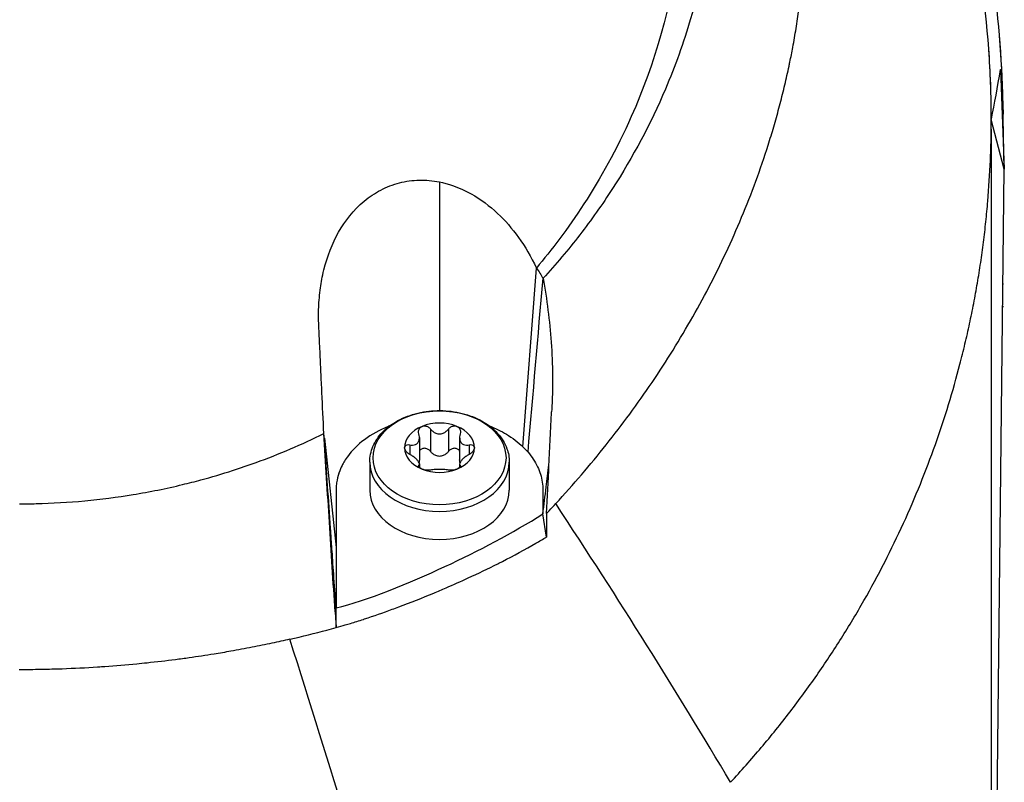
# Model space of a CAD drawing. Header units: millimetres. Extents: x 0 to 4378, y 0 to 2376.
# Tile 218 of 256: x 2297 to 2336, y 1601 to 1632. Entities that reach past the tile are written whole.
import ezdxf

# ---------------------------------------------------------------- set-up
doc = ezdxf.new("R2010")
doc.units = ezdxf.units.MM
doc.header["$LTSCALE"] = 0.2

# ---------------------------------------------------------------- blocks, each defined once
blk = doc.blocks.new('A$Ca6fc7631')
for p, q in [((39.372, 994.5), (39.525, 990.5)), ((39.412, 994.5), (39.481, 992.708)), ((39.486, 992.568), (39.481, 992.708)), ((39.525, 990.5), (39.002, 992.492)), ((39.525, 990.5), (39.486, 992.568)), ((39, 992.109), (39, 947.8)), ((39.048, 947.8), (39.525, 990.5)), ((15.89, 990.058), (15.89, 990.058)), ((16.114, 990.067), (16.114, 990.067)), ((16.857, 989.993), (16.857, 980.822)), ((13.613, 989.026), (13.613, 989.027)), ((20.203, 979.371), (20.746, 986.54)), ((39.481, 986.5), (39.488, 986.5)), ((39.474, 985.9), (39.488, 985.9)), ((39.464, 985), (39.488, 985)), ((16.501, 980.079), (16.501, 979.181)), ((17.213, 980.079), (17.213, 979.181)), ((12.235, 979.72), (12.707, 975.327)), ((16.049, 979.74), (16.049, 978.842)), ((17.665, 979.74), (17.665, 978.842)), ((20.25, 979.988), (20.249, 979.987)), ((15.672, 979.45), (15.672, 979.064)), ((18.041, 979.45), (18.041, 979.064)), ((19.984, 979.558), (19.984, 979.558)), ((12.951, 978.626), (12.951, 978.626)), ((14.057, 978.76), (14.057, 977.635)), ((16.029, 978.628), (16.029, 978.564)), ((16.049, 978.681), (16.049, 978.54)), ((17.665, 978.681), (17.665, 978.54)), ((17.685, 978.628), (17.685, 978.564)), ((19.657, 978.76), (19.657, 977.635)), ((21.15, 975.751), (21.007, 976.677)), ((18.357, 974.271), (18.357, 974.271)), ((15.281, 972.97), (15.281, 972.97)), ((15.357, 972.999), (15.357, 972.999)), ((10.7, 971.616), (10.7, 971.617))]:
    blk.add_line(p, q)
for centre, radius, start, end in [((0, 992.5), 39.476, 0.531, 8.3165), ((0, 992.5), 39.45, 359.9495, 359.9499), ((0, 992.5), 39.476, 359.1289, 359.1291), ((0, 992.5), 24.081, 326.9879841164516, 326.9880299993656), ((0, 992.5), 24.081, 327.0388, 327.0393), ((14.626, 978.859), 1.895, 197.129, 197.633), ((12.619, 974.479), 1.5, 94.8183, 94.8471), ((12.619, 974.479), 1.25, 94.9811, 95.0223), ((12.619, 974.479), 1.5, 89.3002, 89.3026), ((12.619, 974.479), 1.25, 87.9259, 87.9274), ((12.619, 974.479), 1.25, 272.8957, 273.0448), ((12.619, 974.479), 1.5, 273.0702, 273.2072), ((13.7, 969.721), 3, 135.615, 135.628)]:
    blk.add_arc(centre, radius, start, end)
blk.add_ellipse((16.857, 978.928), major_axis=(-2.669, 0), ratio=0.707098)
for centre, major_axis, ratio, start_param, end_param in [((16.857, 979.332), (-1.4, 0), 0.707098, 5.235991, 6.283188), ((16.857, 979.332), (1.4, 0), 0.707098, 1.0472, 2.094398), ((16.857, 979.332), (1.4, 0), 0.707098, 0.000003, 1.0472), ((3.21, 979.738), (9.025, -0.985), 0.700615, 0.151777, 0.179961), ((16.857, 979.332), (-1.4, 0), 0.707098, 0.000003, 1.0472), ((16.857, 979.332), (1.4, 0), 0.707098, 5.235991, 6.283188), ((16.496, 977.464), (4.58, 0.016), 0.70633, 0.543334, 0.62549), ((16.857, 978.76), (2.8, 0), 0.707098, 3.141596, 6.283185), ((16.857, 979.332), (-1.4, 0), 0.707098, 1.0472, 2.094398), ((16.857, 977.635), (2.8, 0), 0.707098, 3.141596, 6.283185), ((-370.246, 1181.599), (-412.026, 282.639), 0.221572, 3.587224, 3.640482), ((12182.285, 1322.038), (-12145.947, -951.415), 0.796729, 6.220847, 6.221096), ((-197.713, 1206.588), (216.69, -397.487), 0.211877, 0.781255, 0.828265)]:
    blk.add_ellipse(centre, major_axis=major_axis, ratio=ratio, start_param=start_param, end_param=end_param)
for points, knots in [([(21.522, 977.089), (21.876, 977.472), (22.222, 977.86), (22.557, 978.252), (22.897, 978.647), (23.227, 979.047), (23.548, 979.45), (23.872, 979.858), (24.186, 980.27), (24.491, 980.684), (24.8, 981.104), (25.098, 981.527), (25.386, 981.952), (25.678, 982.383), (25.96, 982.817), (26.231, 983.252), (26.505, 983.694), (26.769, 984.138), (27.022, 984.584), (27.279, 985.036), (27.524, 985.49), (27.759, 985.945), (27.996, 986.407), (28.223, 986.87), (28.438, 987.335), (28.656, 987.806), (28.862, 988.278), (29.057, 988.751), (29.455, 989.718), (29.804, 990.687), (30.105, 991.653), (30.182, 991.9), (30.255, 992.146), (30.326, 992.392), (30.397, 992.64), (30.465, 992.888), (30.53, 993.136), (30.595, 993.385), (30.657, 993.635), (30.716, 993.884), (30.775, 994.135), (30.832, 994.385), (30.885, 994.635), (30.896, 994.691), (30.908, 994.746), (30.919, 994.801), (30.96, 994.999), (30.999, 995.196), (31.036, 995.391), (31.084, 995.646), (31.128, 995.899), (31.169, 996.149), (31.211, 996.405), (31.249, 996.659), (31.284, 996.911), (31.319, 997.167), (31.352, 997.421), (31.381, 997.675), (31.435, 998.151), (31.479, 998.624), (31.511, 999.098), (31.514, 999.135), (31.516, 999.171), (31.519, 999.208), (31.536, 999.465), (31.549, 999.721), (31.56, 999.976), (31.565, 1000.105), (31.57, 1000.233), (31.574, 1000.361), (31.577, 1000.489), (31.58, 1000.617), (31.582, 1000.745), (31.585, 1000.874), (31.586, 1001.002), (31.586, 1001.13), (31.587, 1001.259), (31.587, 1001.387), (31.586, 1001.515), (31.584, 1001.773), (31.578, 1002.029), (31.57, 1002.284), (31.561, 1002.542), (31.549, 1002.798), (31.535, 1003.053), (31.52, 1003.311), (31.501, 1003.566), (31.48, 1003.821), (31.437, 1004.338), (31.382, 1004.848), (31.315, 1005.351), (31.247, 1005.866), (31.166, 1006.373), (31.074, 1006.873), (31.027, 1007.127), (30.978, 1007.378), (30.925, 1007.628), (30.872, 1007.881), (30.817, 1008.132), (30.758, 1008.38), (30.699, 1008.632), (30.637, 1008.881), (30.572, 1009.128), (30.506, 1009.378), (30.438, 1009.626), (30.367, 1009.871), (30.224, 1010.366), (30.072, 1010.847), (29.902, 1011.342), (29.819, 1011.582), (29.732, 1011.824), (29.641, 1012.068), (29.552, 1012.306), (29.459, 1012.546), (29.362, 1012.788), (29.267, 1013.024), (29.168, 1013.262), (29.065, 1013.501), (28.964, 1013.735), (28.859, 1013.97), (28.749, 1014.207), (28.642, 1014.438), (28.531, 1014.67), (28.416, 1014.904), (28.303, 1015.133), (28.186, 1015.363), (28.065, 1015.594), (27.947, 1015.82), (27.824, 1016.047), (27.697, 1016.274), (27.573, 1016.498), (27.444, 1016.722), (27.312, 1016.946), (27.182, 1017.166), (27.048, 1017.387), (26.91, 1017.608), (26.824, 1017.746), (26.736, 1017.883), (26.647, 1018.021), (26.595, 1018.101), (26.543, 1018.181), (26.491, 1018.261), (26.42, 1018.368), (26.348, 1018.475), (26.275, 1018.583), (26.203, 1018.69), (26.129, 1018.796), (26.055, 1018.902), (25.908, 1019.113), (25.758, 1019.323), (25.603, 1019.534), (25.301, 1019.945), (24.984, 1020.355), (24.652, 1020.762), (24.329, 1021.158), (23.992, 1021.552), (23.64, 1021.943), (23.467, 1022.134), (23.291, 1022.325), (23.111, 1022.515), (23.022, 1022.608), (22.932, 1022.702), (22.842, 1022.795), (22.796, 1022.842), (22.751, 1022.888), (22.705, 1022.935), (22.66, 1022.981), (22.614, 1023.027), (22.568, 1023.073), (22.477, 1023.165), (22.385, 1023.256), (22.291, 1023.347), (22.199, 1023.438), (22.105, 1023.528), (22.011, 1023.618), (21.917, 1023.708), (21.823, 1023.797), (21.728, 1023.886), (21.68, 1023.93), (21.632, 1023.974), (21.584, 1024.018), (21.537, 1024.062), (21.489, 1024.106), (21.44, 1024.15), (21.249, 1024.324), (21.054, 1024.497), (20.857, 1024.668), (20.661, 1024.838), (20.462, 1025.006), (20.26, 1025.172), (20.146, 1025.266), (20.031, 1025.359), (19.916, 1025.452), (19.622, 1025.687), (19.326, 1025.915), (19.03, 1026.137), (18.819, 1026.293), (18.608, 1026.446), (18.397, 1026.596), (18.29, 1026.672), (18.183, 1026.747), (18.076, 1026.821), (17.968, 1026.895), (17.86, 1026.969), (17.753, 1027.041), (17.644, 1027.114), (17.535, 1027.187), (17.426, 1027.258), (17.317, 1027.33), (17.207, 1027.401), (17.097, 1027.471), (16.987, 1027.541), (16.877, 1027.611), (16.766, 1027.68), (16.655, 1027.749), (16.544, 1027.817), (16.432, 1027.885), (16.207, 1028.021), (15.982, 1028.154), (15.757, 1028.283), (15.643, 1028.348), (15.529, 1028.413), (15.415, 1028.476), (15.301, 1028.54), (15.186, 1028.603), (15.071, 1028.665), (14.956, 1028.728), (14.841, 1028.79), (14.725, 1028.851), (14.609, 1028.912), (14.493, 1028.972), (14.377, 1029.032), (14.26, 1029.091), (14.143, 1029.151), (14.026, 1029.209), (13.909, 1029.267), (13.791, 1029.325), (13.674, 1029.382), (13.436, 1029.496), (13.199, 1029.607), (12.962, 1029.715), (12.843, 1029.769), (12.723, 1029.823), (12.604, 1029.875), (12.483, 1029.928), (12.363, 1029.98), (12.243, 1030.032), (12.122, 1030.083), (12.001, 1030.134), (11.88, 1030.184), (11.759, 1030.234), (11.637, 1030.283), (11.516, 1030.331), (11.416, 1030.371), (11.316, 1030.41), (11.217, 1030.449), (11.194, 1030.458), (11.172, 1030.466), (11.15, 1030.475), (11.027, 1030.522), (10.904, 1030.569), (10.781, 1030.614), (10.534, 1030.707), (10.286, 1030.795), (10.041, 1030.881), (9.791, 1030.967), (9.542, 1031.05), (9.294, 1031.13), (9.042, 1031.211), (8.791, 1031.288), (8.541, 1031.361), (8.286, 1031.436), (8.034, 1031.508), (7.782, 1031.575), (7.526, 1031.644), (7.272, 1031.709), (7.019, 1031.771), (6.761, 1031.834), (6.505, 1031.893), (6.25, 1031.948), (5.991, 1032.005), (5.733, 1032.057), (5.478, 1032.106), (5.217, 1032.157), (4.958, 1032.203), (4.701, 1032.246), (4.439, 1032.289), (4.179, 1032.329), (3.921, 1032.365), (3.79, 1032.383), (3.66, 1032.4), (3.53, 1032.417), (3.399, 1032.434), (3.268, 1032.449), (3.138, 1032.464), (3.115, 1032.467), (3.091, 1032.469), (3.068, 1032.473)], [0, 0, 0, 0, 0.0176061, 0.0176061, 0.0176061, 0.0354142, 0.0354142, 0.0354142, 0.0534332, 0.0534332, 0.0534332, 0.0716724, 0.0716724, 0.0716724, 0.090142, 0.090142, 0.090142, 0.1088527, 0.1088527, 0.1088527, 0.1278165, 0.1278165, 0.1278165, 0.1470458, 0.1470458, 0.1470458, 0.1665545, 0.1665545, 0.1665545, 0.2064712, 0.2064712, 0.2064712, 0.21665, 0.21665, 0.21665, 0.2269133, 0.2269133, 0.2269133, 0.2372635, 0.2372635, 0.2372635, 0.2477034, 0.2477034, 0.2477034, 0.25, 0.25, 0.25, 0.2582886, 0.2582886, 0.2582886, 0.2691214, 0.2691214, 0.2691214, 0.2801705, 0.2801705, 0.2801705, 0.2913913, 0.2913913, 0.2913913, 0.3125, 0.3125, 0.3125, 0.3141312, 0.3141312, 0.3141312, 0.3256078, 0.3256078, 0.3256078, 0.3313866, 0.3313866, 0.3313866, 0.3371928, 0.3371928, 0.3371928, 0.3430268, 0.3430268, 0.3430268, 0.3488891, 0.3488891, 0.3488891, 0.3607001, 0.3607001, 0.3607001, 0.3726291, 0.3726291, 0.3726291, 0.3846813, 0.3846813, 0.3846813, 0.4091784, 0.4091784, 0.4091784, 0.4342205, 0.4342205, 0.4342205, 0.4469543, 0.4469543, 0.4469543, 0.4598348, 0.4598348, 0.4598348, 0.4728654, 0.4728654, 0.4728654, 0.4860502, 0.4860502, 0.4860502, 0.5126453, 0.5126453, 0.5126453, 0.5255293, 0.5255293, 0.5255293, 0.538075, 0.538075, 0.538075, 0.550309, 0.550309, 0.550309, 0.5622545, 0.5622545, 0.5622545, 0.5739321, 0.5739321, 0.5739321, 0.58536, 0.58536, 0.58536, 0.5965545, 0.5965545, 0.5965545, 0.6075301, 0.6075301, 0.6075301, 0.6183, 0.6183, 0.6183, 0.625, 0.625, 0.625, 0.6288766, 0.6288766, 0.6288766, 0.6340986, 0.6340986, 0.6340986, 0.6392789, 0.6392789, 0.6392789, 0.6495199, 0.6495199, 0.6495199, 0.6695575, 0.6695575, 0.6695575, 0.6890594, 0.6890594, 0.6890594, 0.6986281, 0.6986281, 0.6986281, 0.7033699, 0.7033699, 0.7033699, 0.7057305, 0.7057305, 0.7057305, 0.7080842, 0.7080842, 0.7080842, 0.7127719, 0.7127719, 0.7127719, 0.7174336, 0.7174336, 0.7174336, 0.72207, 0.72207, 0.72207, 0.7243789, 0.7243789, 0.7243789, 0.7266817, 0.7266817, 0.7266817, 0.7358337, 0.7358337, 0.7358337, 0.7448943, 0.7448943, 0.7448943, 0.75, 0.75, 0.75, 0.7629506, 0.7629506, 0.7629506, 0.7721234, 0.7721234, 0.7721234, 0.7767514, 0.7767514, 0.7767514, 0.7814076, 0.7814076, 0.7814076, 0.7860925, 0.7860925, 0.7860925, 0.7908067, 0.7908067, 0.7908067, 0.7955507, 0.7955507, 0.7955507, 0.8003249, 0.8003249, 0.8003249, 0.8099662, 0.8099662, 0.8099662, 0.8148344, 0.8148344, 0.8148344, 0.8197352, 0.8197352, 0.8197352, 0.824669, 0.824669, 0.824669, 0.8296365, 0.8296365, 0.8296365, 0.8346384, 0.8346384, 0.8346384, 0.8396753, 0.8396753, 0.8396753, 0.8498568, 0.8498568, 0.8498568, 0.8550029, 0.8550029, 0.8550029, 0.8601868, 0.8601868, 0.8601868, 0.8654093, 0.8654093, 0.8654093, 0.8706713, 0.8706713, 0.8706713, 0.875, 0.875, 0.875, 0.8759735, 0.8759735, 0.8759735, 0.8813174, 0.8813174, 0.8813174, 0.8921352, 0.8921352, 0.8921352, 0.9031331, 0.9031331, 0.9031331, 0.9143197, 0.9143197, 0.9143197, 0.9257045, 0.9257045, 0.9257045, 0.9372979, 0.9372979, 0.9372979, 0.9491111, 0.9491111, 0.9491111, 0.9611564, 0.9611564, 0.9611564, 0.9734471, 0.9734471, 0.9734471, 0.9859982, 0.9859982, 0.9859982, 0.9923764, 0.9923764, 0.9923764, 0.9988259, 0.9988259, 0.9988259, 0.9999991, 0.9999991, 0.9999991, 0.9999991]), ([(3.067, 1030.324), (3.661, 1030.271), (4.249, 1030.19), (5.425, 1029.991), (6.011, 1029.873), (7.755, 1029.466), (8.899, 1029.123), (10.333, 1028.595), (10.649, 1028.473), (11.323, 1028.197), (11.679, 1028.044), (14.855, 1026.595), (17.439, 1024.864), (19.963, 1022.486), (20.25, 1022.202), (20.831, 1021.603), (21.137, 1021.274), (21.571, 1020.782), (21.708, 1020.621), (22.123, 1020.127), (22.393, 1019.79), (23.726, 1018.038), (24.649, 1016.533), (25.789, 1014.179), (26.128, 1013.38), (26.574, 1012.161), (26.713, 1011.75), (27.101, 1010.5), (27.318, 1009.652), (27.659, 1007.957), (27.784, 1007.113), (27.887, 1006.051), (27.906, 1005.835), (27.952, 1005.187), (27.972, 1004.751), (27.99, 1003.883), (27.987, 1003.453), (27.962, 1002.622), (27.94, 1002.218), (27.895, 1001.626), (27.878, 1001.437), (27.822, 1000.882), (27.777, 1000.511), (27.63, 999.492), (27.513, 998.847), (27.243, 997.649), (27.099, 997.091), (26.653, 995.581), (26.314, 994.638), (25.331, 992.333), (24.62, 990.996), (23.389, 989.089), (22.95, 988.47), (22.253, 987.569), (22.014, 987.273), (21.524, 986.693), (21.272, 986.407), (21.014, 986.127)], [0.000673, 0.000673, 0.000673, 0.000673, 0.17971, 0.17971, 0.359414, 0.359414, 0.719115, 0.719115, 0.821903, 0.821903, 0.939217, 0.939217, 1.878781, 1.878781, 2.003585, 2.003585, 2.132306, 2.132306, 2.194382, 2.194382, 2.320835, 2.320835, 2.839695, 2.839695, 3.097862, 3.097862, 3.226611, 3.226611, 3.487514, 3.487514, 3.742939, 3.742939, 3.808139, 3.808139, 3.938003, 3.938003, 4.064823, 4.064823, 4.184569, 4.184569, 4.240791, 4.240791, 4.350575, 4.350575, 4.547218, 4.547218, 4.711517, 4.711517, 4.997302, 4.997302, 5.425596, 5.425596, 5.639642, 5.639642, 5.746661, 5.746661, 5.853484, 5.853484, 5.853484, 5.853484]), ([(-20.745, 986.544), (-21.938, 987.968), (-23.365, 989.948), (-25.506, 994.763), (-26.149, 997.036), (-26.658, 1000.904), (-26.71, 1002.466), (-26.418, 1007.285), (-25.552, 1010.469), (-22.584, 1016.353), (-20.519, 1018.987), (-15.729, 1023.14), (-13.138, 1024.718), (-9.113, 1026.35), (-7.859, 1026.758), (-5.424, 1027.37), (-4.242, 1027.59), (-2.061, 1027.855), (-1.023, 1027.927), (0.009, 1027.927)], [0.00006, 0.00006, 0.00006, 0.00006, 0.573445, 0.573445, 1.042964, 1.042964, 1.354643, 1.354643, 2.020603, 2.020603, 2.682931, 2.682931, 3.272812, 3.272812, 3.528366, 3.528366, 3.761032, 3.761032, 3.957509, 3.957509, 3.957509, 3.957509]), ([(0.009, 1027.927), (1.021, 1027.926), (2.038, 1027.857), (4.205, 1027.597), (5.393, 1027.378), (7.824, 1026.769), (9.07, 1026.365), (13.088, 1024.746), (15.68, 1023.175), (20.477, 1019.036), (22.549, 1016.407), (25.534, 1010.528), (26.408, 1007.344), (26.714, 1002.522), (26.665, 1000.954), (26.161, 997.072), (25.519, 994.79), (23.374, 989.956), (21.942, 987.969), (20.746, 986.54)], [0, 0, 0, 0, 0.303446, 0.303446, 0.671478, 0.671478, 1.071867, 1.071867, 2.000494, 2.000494, 3.044687, 3.044687, 4.094781, 4.094781, 4.588026, 4.588026, 5.331255, 5.331255, 6.239245, 6.239245, 6.239245, 6.239245]), ([(28.534, 965.913), (28.961, 966.371), (29.373, 966.836), (30.17, 967.778), (30.555, 968.255), (31.296, 969.219), (31.653, 969.707), (32.339, 970.691), (32.668, 971.188), (33.301, 972.19), (33.604, 972.696), (34.183, 973.714), (34.46, 974.227), (34.988, 975.259), (35.239, 975.778), (35.716, 976.823), (35.942, 977.348), (36.369, 978.403), (36.57, 978.933), (37.136, 980.53), (37.465, 981.604), (37.816, 982.953), (37.883, 983.223), (38.012, 983.764), (38.073, 984.035), (38.189, 984.578), (38.245, 984.849), (38.35, 985.393), (38.399, 985.665), (38.492, 986.21), (38.536, 986.483), (38.617, 987.028), (38.655, 987.302), (38.724, 987.848), (38.756, 988.122), (38.814, 988.669), (38.84, 988.943), (38.91, 989.764), (38.944, 990.313), (38.979, 991.135), (38.988, 991.41), (38.996, 991.822), (38.998, 991.958), (39.001, 992.233), (39.002, 992.37), (39.002, 992.645), (39.001, 992.782), (38.999, 993.056), (38.997, 993.193), (38.988, 993.605), (38.979, 993.879), (38.957, 994.428), (38.942, 994.702), (38.917, 995.094), (38.909, 995.212), (38.901, 995.331), (38.762, 997.245), (38.481, 999.154), (38.057, 1001.057)], [0, 0, 0, 0, 0.0204082, 0.0204082, 0.0408163, 0.0408163, 0.0612245, 0.0612245, 0.0816327, 0.0816327, 0.1020408, 0.1020408, 0.122449, 0.122449, 0.1428571, 0.1428571, 0.1632653, 0.1632653, 0.1836735, 0.1836735, 0.2244898, 0.2244898, 0.2346939, 0.2346939, 0.244898, 0.244898, 0.255102, 0.255102, 0.2653061, 0.2653061, 0.2755102, 0.2755102, 0.2857143, 0.2857143, 0.2959184, 0.2959184, 0.3061224, 0.3061224, 0.3265306, 0.3265306, 0.3367347, 0.3367347, 0.3418367, 0.3418367, 0.3469388, 0.3469388, 0.3520408, 0.3520408, 0.3571429, 0.3571429, 0.3673469, 0.3673469, 0.377551, 0.377551, 0.3819503, 0.3819503, 0.3819503, 0.4532339, 0.4532339, 0.4532339, 0.4532339]), ([(12.215, 979.904), (12.19, 980.448), (12.164, 980.995), (12.138, 981.543), (12.125, 981.817), (12.112, 982.092), (12.1, 982.367), (12.087, 982.642), (12.076, 982.879), (12.061, 983.194), (12.048, 983.476), (12.035, 983.749), (12.024, 984.014), (12.017, 984.153), (12.01, 984.289), (12.006, 984.423), (12.002, 984.562), (12.002, 984.699), (12.005, 984.833), (12.006, 984.874), (12.007, 984.915), (12.009, 984.955), (12.019, 985.228), (12.043, 985.49), (12.077, 985.74), (12.112, 985.991), (12.146, 986.181), (12.215, 986.462), (12.354, 987.021), (12.549, 987.519), (12.808, 987.976), (13.07, 988.438), (13.397, 988.861), (13.831, 989.222), (14.045, 989.4), (14.268, 989.548), (14.5, 989.669), (14.741, 989.795), (14.991, 989.891), (15.251, 989.957), (15.507, 990.023), (15.773, 990.06), (16.05, 990.066), (16.31, 990.071), (16.579, 990.049), (16.857, 989.993)], [0, 0, 0, 0, 0.125, 0.125, 0.125, 0.1875, 0.1875, 0.1875, 0.25, 0.25, 0.25, 0.305992, 0.305992, 0.305992, 0.335325, 0.335325, 0.335325, 0.365722, 0.365722, 0.365722, 0.375, 0.375, 0.375, 0.4375, 0.4375, 0.4375, 0.5, 0.5, 0.5, 0.624388, 0.624388, 0.624388, 0.75, 0.75, 0.75, 0.81218, 0.81218, 0.81218, 0.876839, 0.876839, 0.876839, 0.940455, 0.940455, 0.940455, 1, 1, 1, 1]), ([(16.857, 989.993), (17.168, 989.931), (17.612, 989.805), (18.514, 989.298), (18.868, 989.032), (19.778, 988.177), (20.323, 987.442), (20.746, 986.54)], [0, 0, 0, 0, 0.0966404, 0.0966404, 0.1675367, 0.1675367, 0.2979925, 0.2979925, 0.2979925, 0.2979925]), ([(20.746, 986.54), (20.794, 986.474), (20.841, 986.407), (20.93, 986.269), (20.973, 986.198), (21.014, 986.127)], [-0.05253118, -0.05253118, -0.05253118, -0.05253118, -0.02638293, -0.02638293, -0.00008234, -0.00008234, -0.00008234, -0.00008234]), ([(21.014, 986.127), (21.168, 985.277), (21.277, 984.424), (21.37, 983.117), (21.389, 982.667), (21.4, 981.519), (21.37, 981.009), (21.357, 980.778)], [0.0002068, 0.0002068, 0.0002068, 0.0002068, 0.27752, 0.27752, 0.4218767, 0.4218767, 0.6462788, 0.6462788, 0.6462788, 0.6462788]), ([(14.057, 978.76), (14.057, 978.972), (14.101, 979.184), (14.274, 979.59), (14.405, 979.782), (14.742, 980.135), (14.953, 980.292), (15.434, 980.553), (15.705, 980.654), (16.278, 980.79), (16.579, 980.824), (17.18, 980.82), (17.48, 980.783), (18.051, 980.64), (18.321, 980.535), (18.804, 980.263), (19.016, 980.098), (19.355, 979.723), (19.483, 979.515), (19.625, 979.121), (19.657, 978.941), (19.657, 978.76)], [0.000003, 0.000003, 0.000003, 0.000003, 0.292362, 0.292362, 0.595413, 0.595413, 0.916761, 0.916761, 1.247177, 1.247177, 1.579113, 1.579113, 1.910972, 1.910972, 2.242902, 2.242902, 2.573084, 2.573084, 2.893108, 2.893108, 3.141596, 3.141596, 3.141596, 3.141596]), ([(21.251, 978.652), (21.268, 979.005), (21.286, 979.358), (21.32, 980.046), (21.341, 980.49), (21.357, 980.778)], [-0.1864338, -0.1864338, -0.1864338, -0.1864338, -0.0901019, -0.0901019, -0.0000014, -0.0000014, -0.0000014, -0.0000014]), ([(14.853, 980.205), (14.751, 980.165), (14.65, 980.122), (14.55, 980.075), (14.198, 979.908), (13.9, 979.713), (13.648, 979.496), (13.454, 979.329), (13.288, 979.148), (13.149, 978.953), (13.104, 978.889), (13.045, 978.796), (13.022, 978.757), (12.998, 978.717), (12.974, 978.673), (12.95, 978.625), (12.859, 978.446), (12.767, 978.212), (12.727, 977.921), (12.717, 977.852), (12.711, 977.78), (12.708, 977.705), (12.706, 977.636), (12.707, 977.564), (12.707, 977.489), (12.707, 977.381), (12.707, 977.268), (12.707, 977.15), (12.707, 977.119), (12.707, 977.088), (12.707, 977.057), (12.707, 976.898), (12.707, 976.745), (12.707, 976.624), (12.707, 976.192), (12.707, 975.76), (12.707, 975.328)], [0.2151092, 0.2151092, 0.2151092, 0.2151092, 0.2500241, 0.2500241, 0.2500241, 0.3735946, 0.3735946, 0.3735946, 0.46875, 0.46875, 0.46875, 0.5, 0.5, 0.5, 0.5324576, 0.5324576, 0.5324576, 0.6551636, 0.6551636, 0.6551636, 0.684189, 0.684189, 0.684189, 0.7111074, 0.7111074, 0.7111074, 0.75, 0.75, 0.75, 0.7602031, 0.7602031, 0.7602031, 0.8125, 0.8125, 0.8125, 0.999971, 0.999971, 0.999971, 0.999971]), ([(16.029, 979.886), (16.017, 979.927), (16.014, 979.97), (16.025, 980.047), (16.039, 980.086), (16.087, 980.149), (16.12, 980.175), (16.157, 980.19)], [0.0149274, 0.0149274, 0.0149274, 0.0149274, 0.02761278, 0.02761278, 0.0403288, 0.0403288, 0.05304483, 0.05304483, 0.05304483, 0.05304483]), ([(16.157, 980.19), (16.194, 980.205), (16.237, 980.211), (16.323, 980.201), (16.366, 980.186), (16.439, 980.143), (16.473, 980.114), (16.501, 980.079)], [0.05304483, 0.05304483, 0.05304483, 0.05304483, 0.06576086, 0.06576086, 0.07847688, 0.07847688, 0.09116226, 0.09116226, 0.09116226, 0.09116226]), ([(16.501, 980.079), (16.526, 980.046), (16.555, 980.016), (16.622, 979.96), (16.665, 979.933), (16.759, 979.895), (16.81, 979.885), (16.904, 979.885), (16.955, 979.895), (17.049, 979.933), (17.092, 979.96), (17.159, 980.016), (17.188, 980.046), (17.213, 980.079)], [0.02243715, 0.02243715, 0.02243715, 0.02243715, 0.0342669, 0.0342669, 0.04847234, 0.04847234, 0.06267778, 0.06267778, 0.07688322, 0.07688322, 0.09108866, 0.09108866, 0.10291841, 0.10291841, 0.10291841, 0.10291841]), ([(17.213, 980.079), (17.24, 980.114), (17.274, 980.143), (17.347, 980.186), (17.391, 980.201), (17.477, 980.211), (17.52, 980.205), (17.557, 980.19)], [0.0149274, 0.0149274, 0.0149274, 0.0149274, 0.02761278, 0.02761278, 0.0403288, 0.0403288, 0.05304483, 0.05304483, 0.05304483, 0.05304483]), ([(17.557, 980.19), (17.594, 980.175), (17.627, 980.149), (17.674, 980.086), (17.689, 980.047), (17.7, 979.97), (17.696, 979.927), (17.685, 979.886)], [0.05304483, 0.05304483, 0.05304483, 0.05304483, 0.06576086, 0.06576086, 0.07847688, 0.07847688, 0.09116226, 0.09116226, 0.09116226, 0.09116226]), ([(18.861, 980.205), (19.102, 980.111), (19.33, 979.999), (19.788, 979.725), (20.011, 979.556), (20.203, 979.371)], [0.5373009, 0.5373009, 0.5373009, 0.5373009, 0.75, 0.75, 1, 1, 1, 1]), ([(0.005, 977.083), (0.115, 977.083), (0.335, 977.084), (0.555, 977.088), (1.969, 977.121), (3.272, 977.242), (5.227, 977.563), (5.89, 977.697), (6.795, 977.915), (7.042, 977.978), (7.709, 978.159), (8.133, 978.284), (8.866, 978.52), (9.181, 978.627), (9.949, 978.905), (10.416, 979.087), (11.327, 979.476), (11.774, 979.682), (12.215, 979.904)], [-0.065628, -0.065628, -0.065628, -0.065628, -0.032814, 0, 0, 0.391324, 0.391324, 0.594346, 0.594346, 0.67089, 0.67089, 0.806826, 0.806826, 0.907877, 0.907877, 1.055645, 1.055645, 1.201652, 1.201652, 1.201652, 1.201652]), ([(12.668, 972.755), (12.589, 973.95), (12.513, 975.146), (12.363, 977.528), (12.289, 978.715), (12.215, 979.904)], [0.0000091, 0.0000091, 0.0000091, 0.0000091, 0.3751425, 0.3751425, 0.7446628, 0.7446628, 0.7446628, 0.7446628]), ([(12.704, 972.914), (12.634, 973.921), (12.58, 974.707), (12.521, 975.555), (12.497, 975.897), (12.48, 976.15), (12.473, 976.24), (12.471, 976.271), (12.47, 976.29), (12.471, 976.271), (12.39, 977.446), (12.314, 978.584), (12.235, 979.72)], [0, 0, 0, 0, 0.25, 0.25, 0.375, 0.4375, 0.46875, 0.484375, 0.484375, 0.5, 0.5, 1, 1, 1, 1]), ([(15.672, 979.45), (15.709, 979.442), (15.744, 979.438), (15.816, 979.439), (15.856, 979.446), (15.928, 979.476), (15.96, 979.5), (16.007, 979.558), (16.026, 979.596), (16.048, 979.681), (16.051, 979.728), (16.046, 979.808), (16.039, 979.847), (16.029, 979.886)], [0.02243715, 0.02243715, 0.02243715, 0.02243715, 0.0342669, 0.0342669, 0.04847234, 0.04847234, 0.06267778, 0.06267778, 0.07688322, 0.07688322, 0.09108866, 0.09108866, 0.10291841, 0.10291841, 0.10291841, 0.10291841]), ([(17.685, 979.886), (17.674, 979.847), (17.668, 979.808), (17.663, 979.728), (17.666, 979.681), (17.688, 979.596), (17.707, 979.558), (17.754, 979.5), (17.785, 979.476), (17.858, 979.446), (17.898, 979.439), (17.97, 979.438), (18.005, 979.442), (18.041, 979.45)], [0.02243715, 0.02243715, 0.02243715, 0.02243715, 0.0342669, 0.0342669, 0.04847234, 0.04847234, 0.06267778, 0.06267778, 0.07688322, 0.07688322, 0.09108866, 0.09108866, 0.10291841, 0.10291841, 0.10291841, 0.10291841]), ([(15.457, 979.332), (15.457, 979.362), (15.467, 979.39), (15.506, 979.432), (15.534, 979.446), (15.597, 979.458), (15.634, 979.458), (15.672, 979.45)], [0.05304483, 0.05304483, 0.05304483, 0.05304483, 0.06576086, 0.06576086, 0.07847688, 0.07847688, 0.09116226, 0.09116226, 0.09116226, 0.09116226]), ([(15.672, 979.064), (15.634, 979.085), (15.597, 979.111), (15.534, 979.167), (15.506, 979.2), (15.467, 979.268), (15.457, 979.302), (15.457, 979.332)], [0.0149274, 0.0149274, 0.0149274, 0.0149274, 0.02761278, 0.02761278, 0.0403288, 0.0403288, 0.05304483, 0.05304483, 0.05304483, 0.05304483]), ([(16.157, 979.292), (16.12, 979.277), (16.087, 979.251), (16.058, 979.213), (16.053, 979.206), (16.049, 979.198)], [0.12932405, 0.12932405, 0.12932405, 0.12932405, 0.14204007, 0.14204007, 0.14475757, 0.14475757, 0.14475757, 0.14475757]), ([(16.501, 979.181), (16.473, 979.216), (16.439, 979.245), (16.366, 979.288), (16.323, 979.303), (16.237, 979.313), (16.194, 979.307), (16.157, 979.292)], [0.09120661, 0.09120661, 0.09120661, 0.09120661, 0.10389199, 0.10389199, 0.11660802, 0.11660802, 0.12932405, 0.12932405, 0.12932405, 0.12932405]), ([(17.557, 979.292), (17.52, 979.307), (17.477, 979.313), (17.391, 979.303), (17.347, 979.288), (17.274, 979.245), (17.24, 979.216), (17.213, 979.181)], [0.12932405, 0.12932405, 0.12932405, 0.12932405, 0.14204007, 0.14204007, 0.1547561, 0.1547561, 0.16744148, 0.16744148, 0.16744148, 0.16744148]), ([(17.665, 979.198), (17.66, 979.206), (17.656, 979.213), (17.627, 979.251), (17.594, 979.277), (17.557, 979.292)], [0.11389008, 0.11389008, 0.11389008, 0.11389008, 0.11660802, 0.11660802, 0.12932405, 0.12932405, 0.12932405, 0.12932405]), ([(18.041, 979.45), (18.08, 979.458), (18.117, 979.458), (18.18, 979.446), (18.208, 979.432), (18.247, 979.39), (18.257, 979.362), (18.257, 979.332)], [0.0149274, 0.0149274, 0.0149274, 0.0149274, 0.02761278, 0.02761278, 0.0403288, 0.0403288, 0.05304483, 0.05304483, 0.05304483, 0.05304483]), ([(18.257, 979.332), (18.257, 979.302), (18.247, 979.268), (18.208, 979.2), (18.18, 979.167), (18.117, 979.111), (18.08, 979.085), (18.041, 979.064)], [0.05304483, 0.05304483, 0.05304483, 0.05304483, 0.06576086, 0.06576086, 0.07847688, 0.07847688, 0.09116226, 0.09116226, 0.09116226, 0.09116226]), ([(16.029, 978.628), (16.039, 978.64), (16.046, 978.653), (16.051, 978.685), (16.048, 978.707), (16.026, 978.758), (16.007, 978.787), (15.96, 978.845), (15.928, 978.878), (15.856, 978.942), (15.816, 978.973), (15.744, 979.023), (15.709, 979.044), (15.672, 979.064)], [0.02243715, 0.02243715, 0.02243715, 0.02243715, 0.0342669, 0.0342669, 0.04847234, 0.04847234, 0.06267778, 0.06267778, 0.07688322, 0.07688322, 0.09108866, 0.09108866, 0.10291841, 0.10291841, 0.10291841, 0.10291841]), ([(17.213, 979.181), (17.188, 979.148), (17.159, 979.118), (17.092, 979.062), (17.049, 979.035), (16.955, 978.997), (16.904, 978.987), (16.81, 978.987), (16.759, 978.997), (16.665, 979.035), (16.622, 979.062), (16.555, 979.118), (16.526, 979.148), (16.501, 979.181)], [0.21661882, 0.21661882, 0.21661882, 0.21661882, 0.22844857, 0.22844857, 0.24265401, 0.24265401, 0.25685945, 0.25685945, 0.27106489, 0.27106489, 0.28527033, 0.28527033, 0.29710008, 0.29710008, 0.29710008, 0.29710008]), ([(18.041, 979.064), (18.005, 979.044), (17.97, 979.023), (17.898, 978.973), (17.858, 978.942), (17.785, 978.878), (17.754, 978.845), (17.707, 978.787), (17.688, 978.758), (17.666, 978.707), (17.663, 978.685), (17.668, 978.653), (17.674, 978.64), (17.685, 978.628)], [0.02243715, 0.02243715, 0.02243715, 0.02243715, 0.0342669, 0.0342669, 0.04847234, 0.04847234, 0.06267778, 0.06267778, 0.07688322, 0.07688322, 0.09108866, 0.09108866, 0.10291841, 0.10291841, 0.10291841, 0.10291841]), ([(20.411, 979.15), (20.489, 979.059), (20.559, 978.965), (20.622, 978.869), (20.686, 978.772), (20.741, 978.673), (20.789, 978.573), (20.885, 978.371), (20.95, 978.163), (20.983, 977.951), (20.999, 977.846), (21.007, 977.739), (21.007, 977.633), (21.007, 977.58), (21.007, 977.527), (21.007, 977.474), (21.007, 977.447), (21.007, 977.421), (21.007, 977.394), (21.007, 977.367), (21.007, 977.341), (21.007, 977.314), (21.007, 977.208), (21.007, 977.102), (21.007, 976.996), (21.007, 976.889), (21.007, 976.783), (21.007, 976.677)], [0, 0, 0, 0, 0.125, 0.125, 0.125, 0.25, 0.25, 0.25, 0.5, 0.5, 0.5, 0.625, 0.625, 0.625, 0.6875, 0.6875, 0.6875, 0.71875, 0.71875, 0.71875, 0.75, 0.75, 0.75, 0.875, 0.875, 0.875, 0.9999993, 0.9999993, 0.9999993, 0.9999993]), ([(16.157, 978.475), (16.12, 978.49), (16.087, 978.508), (16.039, 978.547), (16.025, 978.566), (16.014, 978.6), (16.017, 978.616), (16.029, 978.628)], [0.05304483, 0.05304483, 0.05304483, 0.05304483, 0.06576086, 0.06576086, 0.07847688, 0.07847688, 0.09116226, 0.09116226, 0.09116226, 0.09116226]), ([(16.049, 978.842), (16.049, 978.808), (16.045, 978.773), (16.037, 978.739), (16.036, 978.737), (16.036, 978.735)], [0.23177333, 0.23177333, 0.23177333, 0.23177333, 0.24265401, 0.24265401, 0.24319211, 0.24319211, 0.24319211, 0.24319211]), ([(16.501, 978.435), (16.473, 978.429), (16.439, 978.426), (16.366, 978.427), (16.323, 978.431), (16.237, 978.447), (16.194, 978.46), (16.157, 978.475)], [0.0149274, 0.0149274, 0.0149274, 0.0149274, 0.02761278, 0.02761278, 0.0403288, 0.0403288, 0.05304483, 0.05304483, 0.05304483, 0.05304483]), ([(17.213, 978.435), (17.188, 978.441), (17.159, 978.445), (17.092, 978.452), (17.049, 978.455), (16.955, 978.459), (16.904, 978.459), (16.81, 978.459), (16.759, 978.459), (16.665, 978.455), (16.622, 978.452), (16.555, 978.445), (16.526, 978.441), (16.501, 978.435)], [0.02243715, 0.02243715, 0.02243715, 0.02243715, 0.0342669, 0.0342669, 0.04847234, 0.04847234, 0.06267778, 0.06267778, 0.07688322, 0.07688322, 0.09108866, 0.09108866, 0.10291841, 0.10291841, 0.10291841, 0.10291841]), ([(17.557, 978.475), (17.52, 978.46), (17.477, 978.447), (17.391, 978.431), (17.347, 978.427), (17.274, 978.426), (17.24, 978.429), (17.213, 978.435)], [0.05304483, 0.05304483, 0.05304483, 0.05304483, 0.06576086, 0.06576086, 0.07847688, 0.07847688, 0.09116226, 0.09116226, 0.09116226, 0.09116226]), ([(17.685, 978.628), (17.696, 978.616), (17.7, 978.6), (17.689, 978.566), (17.674, 978.547), (17.627, 978.508), (17.594, 978.49), (17.557, 978.475)], [0.0149274, 0.0149274, 0.0149274, 0.0149274, 0.02761278, 0.02761278, 0.0403288, 0.0403288, 0.05304483, 0.05304483, 0.05304483, 0.05304483]), ([(17.678, 978.735), (17.678, 978.737), (17.677, 978.739), (17.668, 978.773), (17.665, 978.808), (17.665, 978.842)], [0.27052563, 0.27052563, 0.27052563, 0.27052563, 0.27106489, 0.27106489, 0.28194587, 0.28194587, 0.28194587, 0.28194587]), ([(21.007, 976.677), (21.051, 977.038), (21.096, 977.398), (21.14, 977.759), (21.177, 978.056), (21.214, 978.354), (21.251, 978.652)], [0.0000021, 0.0000021, 0.0000021, 0.0000021, 0.54761, 0.54761, 0.54761, 0.9999976, 0.9999976, 0.9999976, 0.9999976]), ([(21.15, 976.691), (21.186, 976.729), (21.221, 976.767), (21.257, 976.805), (21.346, 976.899), (21.434, 976.994), (21.522, 977.089)], [0.0000002, 0.0000002, 0.0000002, 0.0000002, 0.2858883, 0.2858883, 0.2858883, 1, 1, 1, 1]), ([(12.707, 972.915), (13.875, 973.168), (15.709, 973.933), (18.432, 975.197), (19.79, 975.916), (21.007, 976.677)], [-0.97052, -0.97052, -0.97052, -0.97052, -0.4874759, -0.4874759, -0.0000004, -0.0000004, -0.0000004, -0.0000004]), ([(21.15, 976.691), (21.15, 976.611), (21.15, 976.544), (21.15, 976.378), (21.15, 976.299), (21.15, 976.062), (21.15, 975.909), (21.15, 975.751)], [0, 0, 0, 0, 0.0320097, 0.0320097, 0.0605846, 0.0605846, 0.118793, 0.118793, 0.118793, 0.118793]), ([(12.709, 972.12), (12.832, 972.154), (12.954, 972.188), (13.076, 972.224), (13.145, 972.245), (13.214, 972.265), (13.282, 972.286), (13.456, 972.339), (13.629, 972.393), (13.801, 972.449), (13.817, 972.454), (13.832, 972.459), (13.848, 972.465), (14.223, 972.587), (14.594, 972.717), (14.961, 972.851), (15.049, 972.883), (15.137, 972.916), (15.225, 972.949), (15.698, 973.126), (16.164, 973.312), (16.625, 973.504), (16.791, 973.573), (16.956, 973.643), (17.12, 973.713), (17.419, 973.843), (17.716, 973.975), (18.01, 974.11), (18.409, 974.293), (18.804, 974.482), (19.193, 974.677), (19.255, 974.708), (19.317, 974.739), (19.379, 974.771), (19.838, 975.005), (20.288, 975.247), (20.726, 975.5), (20.869, 975.582), (21.01, 975.666), (21.15, 975.751)], [0.000002, 0.000002, 0.000002, 0.000002, 0.0399137, 0.0399137, 0.0399137, 0.0624984, 0.0624984, 0.0624984, 0.1197226, 0.1197226, 0.1197226, 0.1249986, 0.1249986, 0.1249986, 0.2499988, 0.2499988, 0.2499988, 0.2800697, 0.2800697, 0.2800697, 0.4419003, 0.4419003, 0.4419003, 0.4999992, 0.4999992, 0.4999992, 0.6059478, 0.6059478, 0.6059478, 0.7499996, 0.7499996, 0.7499996, 0.7730673, 0.7730673, 0.7730673, 0.9442525, 0.9442525, 0.9442525, 0.9999998, 0.9999998, 0.9999998, 0.9999998]), ([(12.668, 972.755), (12.675, 972.649), (12.682, 972.544), (12.695, 972.332), (12.702, 972.226), (12.709, 972.12)], [-0.06656023, -0.06656023, -0.06656023, -0.06656023, -0.03328288, -0.03328288, -0.00003768, -0.00003768, -0.00003768, -0.00003768]), ([(12.704, 972.914), (12.707, 972.915), (12.707, 972.915), (12.707, 972.915), (12.707, 972.915), (12.707, 972.915)], [-0.97057017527, -0.97057017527, -0.97057017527, -0.97057017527, -0.97056876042, -0.97056876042, -0.97052208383, -0.97052208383, -0.97052208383, -0.97052208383]), ([(12.709, 972.12), (12.709, 972.252), (12.708, 972.385), (12.708, 972.65), (12.707, 972.782), (12.704, 972.914)], [0.00000129, 0.00000129, 0.00000129, 0.00000129, 0.03975771, 0.03975771, 0.07951778, 0.07951778, 0.07951778, 0.07951778]), ([(10.851, 971.652), (11.352, 971.766), (11.849, 971.889), (12.341, 972.021), (12.464, 972.053), (12.587, 972.086), (12.709, 972.12)], [0, 0, 0, 0, 0.800364, 0.800364, 0.800364, 1, 1, 1, 1]), ([(10.851, 971.652), (10.851, 971.652), (10.851, 971.652), (10.851, 971.652), (10.612, 971.597), (10.372, 971.544), (10.131, 971.492), (9.868, 971.436), (9.604, 971.382), (9.339, 971.33), (9.053, 971.274), (8.767, 971.221), (8.48, 971.17), (8.257, 971.13), (8.033, 971.092), (7.809, 971.056), (7.476, 971.002), (7.143, 970.951), (6.808, 970.904), (6.627, 970.879), (6.445, 970.854), (6.262, 970.83), (5.883, 970.781), (5.503, 970.737), (5.121, 970.697), (4.982, 970.682), (4.843, 970.668), (4.704, 970.654), (4.277, 970.613), (3.85, 970.578), (3.421, 970.547), (3.331, 970.541), (3.241, 970.535), (3.15, 970.529), (3.145, 970.529), (3.14, 970.529), (3.135, 970.528), (2.662, 970.498), (2.188, 970.474), (1.713, 970.457), (1.662, 970.456), (1.611, 970.454), (1.56, 970.452), (1.326, 970.445), (1.092, 970.439), (0.858, 970.435), (0.715, 970.432), (0.572, 970.43), (0.429, 970.429), (0.287, 970.427), (0.144, 970.427), (0.001, 970.427), (-0.005, 970.427), (-0.012, 970.427), (-0.019, 970.427)], [0, 0, 0, 0, 0.0000042, 0.0000042, 0.0000042, 0.068251, 0.068251, 0.068251, 0.1428587, 0.1428587, 0.1428587, 0.2232664, 0.2232664, 0.2232664, 0.2857156, 0.2857156, 0.2857156, 0.378262, 0.378262, 0.378262, 0.4285725, 0.4285725, 0.4285725, 0.5332655, 0.5332655, 0.5332655, 0.5714294, 0.5714294, 0.5714294, 0.6882687, 0.6882687, 0.6882687, 0.7129292, 0.7129292, 0.7129292, 0.7142862, 0.7142862, 0.7142862, 0.8432496, 0.8432496, 0.8432496, 0.8571431, 0.8571431, 0.8571431, 0.9207397, 0.9207397, 0.9207397, 0.9594915, 0.9594915, 0.9594915, 0.9982308, 0.9982308, 0.9982308, 1, 1, 1, 1])]:
    blk.add_open_spline(points, degree=3, knots=knots)
for points in [[(39.301, 996.062), (39.348, 995.542), (39.385, 995.021), (39.412, 994.5)], [(39.003, 992.5), (39.004, 993.444), (38.97, 994.39), (38.902, 995.335)], [(39.006, 992.513), (39.135, 993.139), (39.257, 993.802), (39.372, 994.5)], [(39.372, 994.5), (39.386, 994.5), (39.399, 994.5), (39.412, 994.5)], [(39.003, 992.5), (39.004, 992.504), (39.005, 992.509), (39.006, 992.513)], [(20.411, 979.15), (20.612, 981.476), (20.813, 983.802), (21.014, 986.127)], [(21.15, 976.691), (21.185, 977.343), (21.218, 977.997), (21.251, 978.652)], [(12.686, 972.824), (12.681, 972.801), (12.675, 972.778), (12.668, 972.755)], [(12.704, 972.914), (12.699, 972.884), (12.693, 972.854), (12.686, 972.824)]]:
    blk.add_open_spline(points, degree=3)

msp = doc.modelspace()

# ---------------------------------------------------------------- block references
msp.add_blockref('A$Ca6fc7631', (2296.863, 635.188))

doc.saveas('drawing.dxf')
